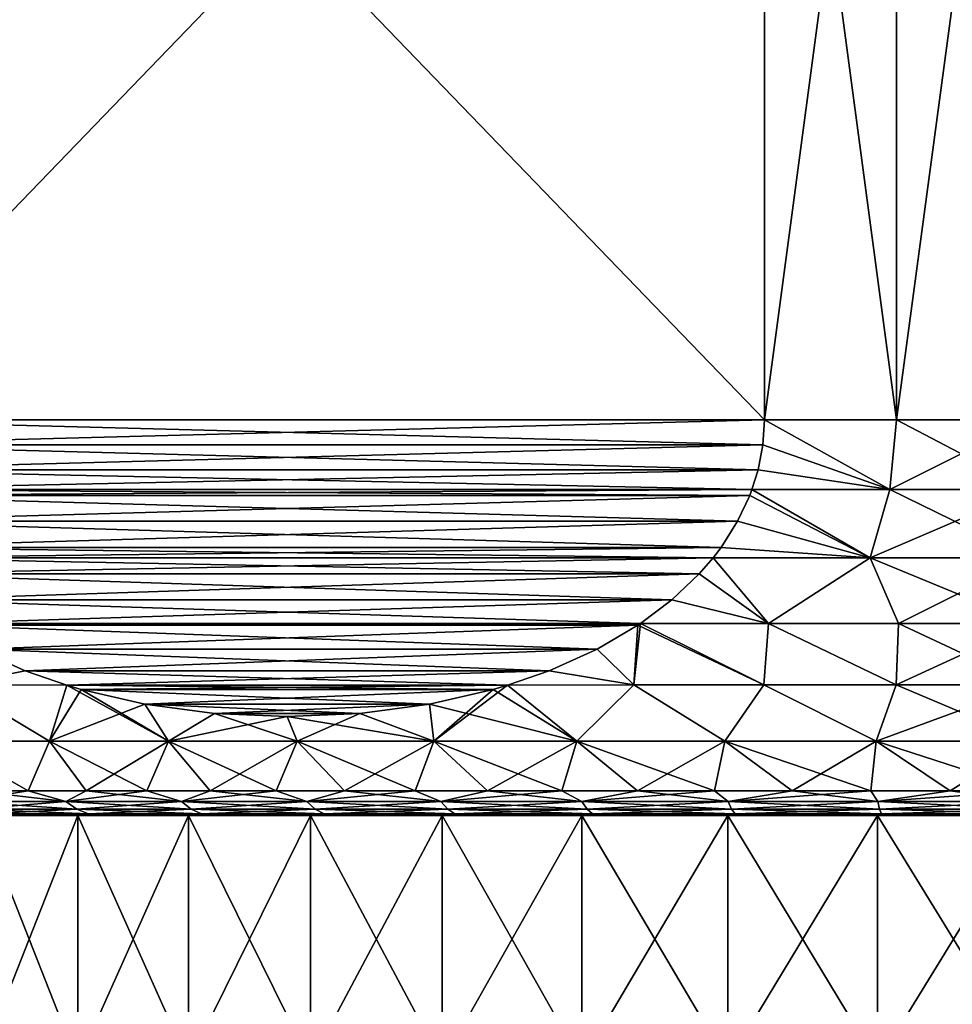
# Model space of a CAD drawing. Header units: metres. Extents: x -109 to 109, y -505 to 40.
# Tile 235 of 256: x 66 to 76, y -11 to -1. Entities that reach past the tile are written whole.
import ezdxf

# ---------------------------------------------------------------- set-up
doc = ezdxf.new("R2010")
doc.units = ezdxf.units.M
doc.layers.add('solid_K244224000C74', color=7, linetype='CONTINUOUS')

msp = doc.modelspace()

# ---------------------------------------------------------------- linework, layer by layer
at = {"layer": 'solid_K244224000C74'}
for points in [[(64.178177, -5, 10.206499), (73.821823, 5, 15.774263), (64.178177, 5, 10.206499)], [(64.178177, -5, 10.206499), (73.821823, -5, 15.774263), (73.821823, 5, 15.774263)], [(73.821823, -5, -15.774263), (64.178177, 5, -10.206499), (73.821823, 5, -15.774263)], [(64.178177, -5, -10.206499), (64.178177, 5, -10.206499), (73.821823, -5, -15.774263)], [(75.156166, -5, 15.943466), (75.156166, 5, 15.943466), (73.821823, 5, 15.774263)], [(75.156166, -5, 15.943466), (73.821823, 5, 15.774263), (73.821823, -5, 15.774263)], [(73.821823, -5, -15.774263), (73.821823, 5, -15.774263), (75.156166, 5, -15.943466)], [(73.821823, -5, -15.774263), (75.156166, 5, -15.943466), (75.156166, -5, -15.943466)], [(76.5, -5, 16), (76.5, 5, 16), (75.156166, 5, 15.943466)], [(76.5, -5, 16), (75.156166, 5, 15.943466), (75.156166, -5, 15.943466)], [(75.156166, -5, -15.943466), (75.156166, 5, -15.943466), (76.5, 5, -16)], [(75.156166, -5, -15.943466), (76.5, 5, -16), (76.5, -5, -16)], [(64.194069, -5.252618, 10.215676), (73.821823, -5, 15.774263), (64.178177, -5, 10.206499)], [(64.178177, -5, -10.206499), (73.821823, -5, -15.774263), (73.805931, -5.252616, -15.765086)], [(64.194069, -5.252616, -10.215675), (64.178177, -5, -10.206499), (73.805931, -5.252616, -15.765086)], [(64.194069, -5.252618, 10.215676), (73.805931, -5.252618, 15.765086), (73.821823, -5, 15.774263)], [(73.805931, -5.252618, 15.765086), (75.091011, -5.704368, 15.887783), (73.821823, -5, 15.774263)], [(73.805931, -5.252616, -15.765086), (73.821823, -5, -15.774263), (75.091011, -5.704368, -15.887783)], [(75.091011, -5.704368, 15.887783), (75.156166, -5, 15.943466), (73.821823, -5, 15.774263)], [(73.821823, -5, -15.774263), (75.156166, -5, -15.943466), (75.091011, -5.704368, -15.887783)], [(75.091011, -5.704368, 15.887783), (76.5, -5.704368, 15.950138), (75.156166, -5, 15.943466)], [(76.5, -5, -16), (76.5, -5.704368, -15.950138), (75.091011, -5.704368, -15.887783)], [(75.156166, -5, -15.943466), (76.5, -5, -16), (75.091011, -5.704368, -15.887783)], [(76.5, -5.704368, 15.950138), (76.5, -5, 16), (75.156166, -5, 15.943466)], [(64.194069, -5.252616, -10.215675), (73.805931, -5.252616, -15.765086), (73.757553, -5.506324, -15.737158)], [(64.194069, -5.252616, -10.215675), (73.757553, -5.506324, -15.737158), (64.242447, -5.506324, -10.243605)], [(64.194069, -5.252618, 10.215676), (64.242447, -5.506327, 10.243605), (73.805931, -5.252618, 15.765086)], [(64.242447, -5.506327, 10.243605), (73.757553, -5.506327, 15.737157), (73.805931, -5.252618, 15.765086)], [(73.757553, -5.506324, -15.737158), (73.805931, -5.252616, -15.765086), (75.091011, -5.704368, -15.887783)], [(73.805931, -5.252618, 15.765086), (73.757553, -5.506327, 15.737157), (75.091011, -5.704368, 15.887783)], [(64.242447, -5.506324, -10.243605), (73.757553, -5.506324, -15.737158), (73.696541, -5.703898, -15.701932)], [(64.242447, -5.506324, -10.243605), (73.696541, -5.703898, -15.701932), (64.303459, -5.703898, -10.278831)], [(64.242447, -5.506327, 10.243605), (64.303459, -5.703898, 10.278831), (73.757553, -5.506327, 15.737157)], [(64.303459, -5.703898, 10.278831), (73.696541, -5.703898, 15.701932), (73.757553, -5.506327, 15.737157)], [(73.757553, -5.506324, -15.737158), (75.091011, -5.704368, -15.887783), (73.696541, -5.703898, -15.701932)], [(73.757553, -5.506327, 15.737157), (73.696541, -5.703898, 15.701932), (75.091011, -5.704368, 15.887783)], [(64.325996, -5.763528, 10.291845), (73.696541, -5.703898, 15.701932), (64.303459, -5.703898, 10.278831)], [(64.303459, -5.703898, -10.278831), (73.696541, -5.703898, -15.701932), (73.674004, -5.763525, -15.688917)], [(64.325996, -5.763525, -10.291844), (64.303459, -5.703898, -10.278831), (73.674004, -5.763525, -15.688917)], [(64.325996, -5.763528, 10.291845), (73.674004, -5.763528, 15.688917), (73.696541, -5.703898, 15.701932)], [(64.325996, -5.763525, -10.291844), (73.674004, -5.763525, -15.688917), (73.551292, -6.024441, -15.618073)], [(64.448708, -6.024441, -10.36269), (64.325996, -5.763525, -10.291844), (73.551292, -6.024441, -15.618073)], [(64.448708, -6.024446, 10.362692), (73.674004, -5.763528, 15.688917), (64.325996, -5.763528, 10.291845)], [(64.448708, -6.024446, 10.362692), (73.551292, -6.024446, 15.618071), (73.674004, -5.763528, 15.688917)], [(73.551292, -6.024441, -15.618073), (73.674004, -5.763525, -15.688917), (74.889557, -6.395365, -15.719069)], [(73.551292, -6.024446, 15.618071), (74.889557, -6.395365, 15.719069), (73.674004, -5.763528, 15.688917)], [(74.889557, -6.395365, 15.719069), (73.696541, -5.703898, 15.701932), (73.674004, -5.763528, 15.688917)], [(73.674004, -5.763525, -15.688917), (73.696541, -5.703898, -15.701932), (74.889557, -6.395365, -15.719069)], [(74.889557, -6.395365, 15.719069), (75.091011, -5.704368, 15.887783), (73.696541, -5.703898, 15.701932)], [(73.696541, -5.703898, -15.701932), (75.091011, -5.704368, -15.887783), (74.889557, -6.395365, -15.719069)], [(74.889557, -6.395365, 15.719069), (76.5, -6.395365, 15.80135), (75.091011, -5.704368, 15.887783)], [(76.5, -5.704368, -15.950138), (76.5, -6.395365, -15.80135), (74.889557, -6.395365, -15.719069)], [(75.091011, -5.704368, -15.887783), (76.5, -5.704368, -15.950138), (74.889557, -6.395365, -15.719069)], [(76.5, -6.395365, 15.80135), (76.5, -5.704368, 15.950138), (75.091011, -5.704368, 15.887783)], [(64.448708, -6.024441, -10.36269), (73.551292, -6.024441, -15.618073), (73.383492, -6.28927, -15.521192)], [(64.448708, -6.024441, -10.36269), (73.383492, -6.28927, -15.521192), (64.616508, -6.28927, -10.459571)], [(64.448708, -6.024446, 10.362692), (64.616508, -6.289275, 10.459573), (73.551292, -6.024446, 15.618071)], [(64.616508, -6.289275, 10.459573), (73.383492, -6.289275, 15.52119), (73.551292, -6.024446, 15.618071)], [(73.383492, -6.28927, -15.521192), (73.551292, -6.024441, -15.618073), (74.889557, -6.395365, -15.719069)], [(73.551292, -6.024446, 15.618071), (73.383492, -6.289275, 15.52119), (74.889557, -6.395365, 15.719069)], [(64.616508, -6.28927, -10.459571), (73.383492, -6.28927, -15.521192), (73.303108, -6.394645, -15.474784)], [(64.616508, -6.28927, -10.459571), (73.303108, -6.394645, -15.474784), (64.696892, -6.394645, -10.505979)], [(64.616508, -6.289275, 10.459573), (64.696892, -6.394645, 10.505979), (73.383492, -6.289275, 15.52119)], [(64.696892, -6.394645, 10.505979), (73.303108, -6.394645, 15.474784), (73.383492, -6.289275, 15.52119)], [(73.383492, -6.28927, -15.521192), (74.889557, -6.395365, -15.719069), (73.303108, -6.394645, -15.474784)], [(73.383492, -6.289275, 15.52119), (73.303108, -6.394645, 15.474784), (74.889557, -6.395365, 15.719069)], [(64.836319, -6.556269, 10.586477), (73.303108, -6.394645, 15.474784), (64.696892, -6.394645, 10.505979)], [(64.696892, -6.394645, -10.505979), (73.303108, -6.394645, -15.474784), (73.163689, -6.556262, -15.394288)], [(64.836311, -6.556262, -10.586474), (64.696892, -6.394645, -10.505979), (73.163689, -6.556262, -15.394288)], [(64.836319, -6.556269, 10.586477), (73.163681, -6.556269, 15.394284), (73.303108, -6.394645, 15.474784)], [(73.863091, -7.058477, 15.331494), (73.303108, -6.394645, 15.474784), (73.163681, -6.556269, 15.394284)], [(73.163689, -6.556262, -15.394288), (73.303108, -6.394645, -15.474784), (73.863091, -7.058477, -15.331495)], [(73.863091, -7.058477, 15.331494), (74.889557, -6.395365, 15.719069), (73.303108, -6.394645, 15.474784)], [(73.303108, -6.394645, -15.474784), (74.889557, -6.395365, -15.719069), (73.863091, -7.058477, -15.331495)], [(73.863091, -7.058477, 15.331494), (75.17675, -7.058477, 15.500227), (74.889557, -6.395365, 15.719069)], [(74.889557, -6.395365, -15.719069), (75.17675, -7.058477, -15.500227), (73.863091, -7.058477, -15.331495)], [(76.5, -7.058477, 15.556607), (76.5, -6.395365, 15.80135), (74.889557, -6.395365, 15.719069)], [(75.17675, -7.058477, 15.500227), (76.5, -7.058477, 15.556607), (74.889557, -6.395365, 15.719069)], [(74.889557, -6.395365, -15.719069), (76.5, -6.395365, -15.80135), (75.17675, -7.058477, -15.500227)], [(76.5, -6.395365, -15.80135), (76.5, -7.058477, -15.556607), (75.17675, -7.058477, -15.500227)], [(64.836311, -6.556262, -10.586474), (73.163689, -6.556262, -15.394288), (72.885612, -6.820893, -15.233739)], [(65.114388, -6.820892, -10.747024), (64.836311, -6.556262, -10.586474), (72.885612, -6.820893, -15.233739)], [(64.836319, -6.556269, 10.586477), (65.114395, -6.820898, 10.747027), (73.163681, -6.556269, 15.394284)], [(65.114395, -6.820898, 10.747027), (72.885605, -6.820898, 15.233735), (73.163681, -6.556269, 15.394284)], [(72.885605, -6.820898, 15.233735), (73.863091, -7.058477, 15.331494), (73.163681, -6.556269, 15.394284)], [(72.885612, -6.820893, -15.233739), (73.163689, -6.556262, -15.394288), (73.863091, -7.058477, -15.331495)], [(65.114388, -6.820892, -10.747024), (72.885612, -6.820893, -15.233739), (72.571152, -7.058633, -15.052188)], [(65.114388, -6.820892, -10.747024), (72.571152, -7.058633, -15.052188), (65.428848, -7.058633, -10.928575)], [(65.114395, -6.820898, 10.747027), (65.428848, -7.058633, 10.928575), (72.885605, -6.820898, 15.233735)], [(65.428848, -7.058633, 10.928575), (72.571152, -7.058633, 15.052188), (72.885605, -6.820898, 15.233735)], [(72.885612, -6.820893, -15.233739), (73.863091, -7.058477, -15.331495), (72.571152, -7.058633, -15.052188)], [(72.885605, -6.820898, 15.233735), (72.571152, -7.058633, 15.052188), (73.863091, -7.058477, 15.331494)], [(65.456085, -7.076985, 10.944299), (72.571152, -7.058633, 15.052188), (65.428848, -7.058633, 10.928575)], [(65.428848, -7.058633, -10.928575), (72.571152, -7.058633, -15.052188), (72.543922, -7.076982, -15.036467)], [(65.456078, -7.076982, -10.944296), (65.428848, -7.058633, -10.928575), (72.543922, -7.076982, -15.036467)], [(65.456085, -7.076985, 10.944299), (72.543915, -7.076985, 15.036463), (72.571152, -7.058633, 15.052188)], [(72.571152, -7.058633, -15.052188), (73.816689, -7.680451, -14.982412), (72.501373, -7.680451, -14.686178)], [(72.543922, -7.076982, -15.036467), (72.571152, -7.058633, -15.052188), (72.501373, -7.680451, -14.686178)], [(73.816689, -7.680451, 14.982412), (72.571152, -7.058633, 15.052188), (72.543915, -7.076985, 15.036463)], [(73.816689, -7.680451, 14.982412), (73.863091, -7.058477, 15.331494), (72.571152, -7.058633, 15.052188)], [(72.571152, -7.058633, -15.052188), (73.863091, -7.058477, -15.331495), (73.816689, -7.680451, -14.982412)], [(73.816689, -7.680451, 14.982412), (75.153061, -7.680451, 15.161089), (73.863091, -7.058477, 15.331494)], [(73.863091, -7.058477, -15.331495), (75.153061, -7.680451, -15.161089), (73.816689, -7.680451, -14.982412)], [(75.153061, -7.680451, 15.161089), (75.17675, -7.058477, 15.500227), (73.863091, -7.058477, 15.331494)], [(73.863091, -7.058477, -15.331495), (75.17675, -7.058477, -15.500227), (75.153061, -7.680451, -15.161089)], [(75.153061, -7.680451, 15.161089), (76.5, -7.680451, 15.220803), (75.17675, -7.058477, 15.500227)], [(76.5, -7.058477, -15.556607), (76.5, -7.680451, -15.220803), (75.153061, -7.680451, -15.161089)], [(75.17675, -7.058477, -15.500227), (76.5, -7.058477, -15.556607), (75.153061, -7.680451, -15.161089)], [(76.5, -7.680451, 15.220803), (76.5, -7.058477, 15.556607), (75.17675, -7.058477, 15.500227)], [(65.456078, -7.076982, -10.944296), (72.543922, -7.076982, -15.036467), (72.133461, -7.317917, -14.799487)], [(65.866539, -7.317918, -11.181275), (65.456078, -7.076982, -10.944296), (72.133461, -7.317917, -14.799487)], [(65.866539, -7.31792, 11.181278), (72.543915, -7.076985, 15.036463), (65.456085, -7.076985, 10.944299)], [(65.866539, -7.31792, 11.181278), (72.133461, -7.317919, 14.799485), (72.543915, -7.076985, 15.036463)], [(72.133461, -7.317917, -14.799487), (72.543922, -7.076982, -15.036467), (72.501373, -7.680451, -14.686178)], [(72.133461, -7.317919, 14.799485), (72.501373, -7.680451, 14.686178), (72.543915, -7.076985, 15.036463)], [(72.501373, -7.680451, 14.686178), (73.816689, -7.680451, 14.982412), (72.543915, -7.076985, 15.036463)], [(65.866539, -7.31792, 11.181278), (65.644783, -7.680451, 10.669452), (66.351807, -7.536866, 11.461447)], [(65.866539, -7.317918, -11.181275), (66.351807, -7.536866, -11.461446), (65.644791, -7.680451, -10.669452)], [(65.866539, -7.317918, -11.181275), (72.133461, -7.317917, -14.799487), (71.648201, -7.536864, -14.519319)], [(65.866539, -7.317918, -11.181275), (71.648201, -7.536864, -14.519319), (66.351807, -7.536866, -11.461446)], [(65.866539, -7.31792, 11.181278), (66.351807, -7.536866, 11.461447), (72.133461, -7.317919, 14.799485)], [(66.351807, -7.536866, 11.461447), (71.648193, -7.536865, 14.519319), (72.133461, -7.317919, 14.799485)], [(72.133461, -7.317919, 14.799485), (71.648193, -7.536865, 14.519319), (72.501373, -7.680451, 14.686178)], [(71.648201, -7.536864, -14.519319), (72.133461, -7.317917, -14.799487), (72.501373, -7.680451, -14.686178)], [(66.351807, -7.536866, 11.461447), (65.644783, -7.680451, 10.669452), (66.772835, -7.683532, 11.704527)], [(66.351807, -7.536866, -11.461446), (66.772835, -7.683533, -11.704528), (65.644791, -7.680451, -10.669452)], [(66.351807, -7.536866, -11.461446), (71.648201, -7.536864, -14.519319), (71.227165, -7.683532, -14.276235)], [(66.351807, -7.536866, 11.461447), (66.772835, -7.683532, 11.704527), (71.648193, -7.536865, 14.519319)], [(66.351807, -7.536866, -11.461446), (71.227165, -7.683532, -14.276235), (66.772835, -7.683533, -11.704528)], [(66.772835, -7.683532, 11.704527), (71.227165, -7.683532, 14.276235), (71.648193, -7.536865, 14.519319)], [(71.648201, -7.536864, -14.519319), (72.501373, -7.680451, -14.686178), (71.227165, -7.683532, -14.276235)], [(71.648193, -7.536865, 14.519319), (71.227165, -7.683532, 14.276235), (72.501373, -7.680451, 14.686178)], [(65.644783, -7.680451, 10.669452), (65.500977, -8.248857, 9.903566), (66.596436, -8.248857, 10.999025)], [(65.644791, -7.680451, -10.669452), (66.596436, -8.248857, -10.999025), (65.500977, -8.248857, -9.903566)], [(66.772835, -7.683532, 11.704527), (65.644783, -7.680451, 10.669452), (66.596436, -8.248857, 10.999025)], [(65.644791, -7.680451, -10.669452), (66.772835, -7.683533, -11.704528), (66.596436, -8.248857, -10.999025)], [(66.772835, -7.683532, 11.704527), (66.596436, -8.248857, 10.999025), (67.8004, -8.248857, 11.973976)], [(66.772835, -7.683533, -11.704528), (66.917419, -7.725719, -11.788003), (66.596436, -8.248857, -10.999025)], [(66.917419, -7.725719, -11.788003), (67.561432, -7.873507, -12.159822), (66.596436, -8.248857, -10.999025)], [(66.917419, -7.725718, 11.788001), (71.227165, -7.683532, 14.276235), (66.772835, -7.683532, 11.704527)], [(66.917419, -7.725718, 11.788001), (66.772835, -7.683532, 11.704527), (67.8004, -8.248857, 11.973976)], [(66.772835, -7.683533, -11.704528), (71.227165, -7.683532, -14.276235), (71.082596, -7.725716, -14.192766)], [(66.772835, -7.683533, -11.704528), (71.082596, -7.725716, -14.192766), (66.917419, -7.725719, -11.788003)], [(66.917419, -7.725718, 11.788001), (71.082596, -7.725714, 14.192769), (71.227165, -7.683532, 14.276235)], [(67.561424, -7.873507, 12.15982), (71.082596, -7.725714, 14.192769), (66.917419, -7.725718, 11.788001)], [(66.917419, -7.725719, -11.788003), (71.082596, -7.725716, -14.192766), (70.438599, -7.873503, -13.820954)], [(67.561424, -7.873507, 12.15982), (66.917419, -7.725718, 11.788001), (67.8004, -8.248857, 11.973976)], [(66.917419, -7.725719, -11.788003), (70.438599, -7.873503, -13.820954), (67.561432, -7.873507, -12.159822)], [(70.438606, -7.873501, 13.820959), (71.082596, -7.725714, 14.192769), (67.561424, -7.873507, 12.15982)], [(70.438599, -7.873503, -13.820954), (71.082596, -7.725716, -14.192766), (70.480034, -8.248857, -13.521065)], [(70.438606, -7.873501, 13.820959), (71.926346, -8.248857, 14.076253), (71.082596, -7.725714, 14.192769)], [(71.227165, -7.683532, -14.276235), (71.926346, -8.248857, -14.076253), (70.480034, -8.248857, -13.521065)], [(71.082596, -7.725716, -14.192766), (71.227165, -7.683532, -14.276235), (70.480034, -8.248857, -13.521065)], [(71.926346, -8.248857, 14.076253), (71.227165, -7.683532, 14.276235), (71.082596, -7.725714, 14.192769)], [(71.926346, -8.248857, 14.076253), (72.501373, -7.680451, 14.686178), (71.227165, -7.683532, 14.276235)], [(71.227165, -7.683532, -14.276235), (72.501373, -7.680451, -14.686178), (71.926346, -8.248857, -14.076253)], [(71.926346, -8.248857, 14.076253), (73.422775, -8.248857, 14.477219), (72.501373, -7.680451, 14.686178)], [(72.501373, -7.680451, -14.686178), (73.422775, -8.248857, -14.477219), (71.926346, -8.248857, -14.076253)], [(73.422775, -8.248857, 14.477219), (73.816689, -7.680451, 14.982412), (72.501373, -7.680451, 14.686178)], [(72.501373, -7.680451, -14.686178), (73.816689, -7.680451, -14.982412), (73.422775, -8.248857, -14.477219)], [(73.422775, -8.248857, 14.477219), (74.952911, -8.248857, 14.719568), (73.816689, -7.680451, 14.982412)], [(73.816689, -7.680451, -14.982412), (74.952911, -8.248857, -14.719568), (73.422775, -8.248857, -14.477219)], [(74.952911, -8.248857, 14.719568), (75.153061, -7.680451, 15.161089), (73.816689, -7.680451, 14.982412)], [(73.816689, -7.680451, -14.982412), (75.153061, -7.680451, -15.161089), (74.952911, -8.248857, -14.719568)], [(74.952911, -8.248857, 14.719568), (76.5, -8.248857, 14.800648), (75.153061, -7.680451, 15.161089)], [(76.5, -7.680451, -15.220803), (76.5, -8.248857, -14.800648), (74.952911, -8.248857, -14.719568)], [(75.153061, -7.680451, -15.161089), (76.5, -7.680451, -15.220803), (74.952911, -8.248857, -14.719568)], [(76.5, -8.248857, 14.800648), (76.5, -7.680451, 15.220803), (75.153061, -7.680451, 15.161089)], [(67.561432, -7.873507, -12.159822), (67.8004, -8.248857, -11.973976), (66.596436, -8.248857, -10.999025)], [(70.438606, -7.873501, 13.820959), (67.561424, -7.873507, 12.15982), (68.265732, -7.967769, 12.566453)], [(68.265732, -7.967769, 12.566453), (67.561424, -7.873507, 12.15982), (67.8004, -8.248857, 11.973976)], [(67.561432, -7.873507, -12.159822), (70.438599, -7.873503, -13.820954), (69.734291, -7.967766, -13.414325)], [(67.561432, -7.873507, -12.159822), (68.265739, -7.967769, -12.566455), (67.8004, -8.248857, -11.973976)], [(67.561432, -7.873507, -12.159822), (69.734291, -7.967766, -13.414325), (68.265739, -7.967769, -12.566455)], [(70.438606, -7.873501, 13.820959), (68.265732, -7.967769, 12.566453), (69.734299, -7.967766, 13.41433)], [(69.734291, -7.967766, -13.414325), (70.438599, -7.873503, -13.820954), (70.480034, -8.248857, -13.521065)], [(70.438606, -7.873501, 13.820959), (69.734299, -7.967766, 13.41433), (70.480034, -8.248857, 13.521065)], [(70.438606, -7.873501, 13.820959), (70.480034, -8.248857, 13.521065), (71.926346, -8.248857, 14.076253)], [(68.265732, -7.967769, 12.566453), (67.8004, -8.248857, 11.973976), (69.099678, -8.248857, 12.817738)], [(68.265739, -7.967769, -12.566455), (69.000015, -8, -12.990389), (67.8004, -8.248857, -11.973976)], [(69.000015, -8, -12.990389), (69.099678, -8.248857, -12.817738), (67.8004, -8.248857, -11.973976)], [(69.734299, -7.967766, 13.41433), (68.265732, -7.967769, 12.566453), (69.000015, -8, 12.99039)], [(69.000015, -8, 12.99039), (68.265732, -7.967769, 12.566453), (69.099678, -8.248857, 12.817738)], [(68.265739, -7.967769, -12.566455), (69.734291, -7.967766, -13.414325), (69.000015, -8, -12.990389)], [(69.734299, -7.967766, 13.41433), (69.000015, -8, 12.99039), (70.480034, -8.248857, 13.521065)], [(69.000015, -8, -12.990389), (69.734291, -7.967766, -13.414325), (69.099678, -8.248857, -12.817738)], [(69.000015, -8, 12.99039), (69.099678, -8.248857, 12.817738), (70.480034, -8.248857, 13.521065)], [(69.734291, -7.967766, -13.414325), (70.480034, -8.248857, -13.521065), (69.099678, -8.248857, -12.817738)], [(65.500977, -8.248857, -9.903566), (66.383293, -8.75, -10.116711), (65.831955, -8.75, -9.533546)], [(66.596436, -8.248857, -10.999025), (66.383293, -8.75, -10.116711), (65.500977, -8.248857, -9.903566)], [(65.500977, -8.248857, 9.903566), (65.831955, -8.75, 9.533546), (66.383293, -8.75, 10.116711)], [(65.500977, -8.248857, 9.903566), (66.383293, -8.75, 10.116711), (66.596436, -8.248857, 10.999025)], [(66.596436, -8.248857, -10.999025), (66.966454, -8.75, -10.668043), (66.383293, -8.75, -10.116711)], [(66.596436, -8.248857, 10.999025), (66.383293, -8.75, 10.116711), (66.966454, -8.75, 10.668043)], [(67.8004, -8.248857, -11.973976), (66.966454, -8.75, -10.668043), (66.596436, -8.248857, -10.999025)], [(66.596436, -8.248857, 10.999025), (66.966454, -8.75, 10.668043), (67.579613, -8.75, 11.185811)], [(66.596436, -8.248857, 10.999025), (67.579613, -8.75, 11.185811), (67.8004, -8.248857, 11.973976)], [(67.8004, -8.248857, -11.973976), (67.579613, -8.75, -11.185811), (66.966454, -8.75, -10.668043)], [(67.8004, -8.248857, -11.973976), (68.22084, -8.75, -11.668384), (67.579613, -8.75, -11.185811)], [(67.8004, -8.248857, 11.973976), (67.579613, -8.75, 11.185811), (68.22084, -8.75, 11.668384)], [(69.099678, -8.248857, -12.817738), (68.22084, -8.75, -11.668384), (67.8004, -8.248857, -11.973976)], [(67.8004, -8.248857, 11.973976), (68.22084, -8.75, 11.668384), (68.888115, -8.75, 12.114244)], [(67.8004, -8.248857, 11.973976), (68.888115, -8.75, 12.114244), (69.099678, -8.248857, 12.817738)], [(69.099678, -8.248857, -12.817738), (68.888115, -8.75, -12.114244), (68.22084, -8.75, -11.668384)], [(69.099678, -8.248857, -12.817738), (69.579346, -8.75, -12.521987), (68.888115, -8.75, -12.114244)], [(69.099678, -8.248857, 12.817738), (68.888115, -8.75, 12.114244), (69.579346, -8.75, 12.521987)], [(70.480034, -8.248857, -13.521065), (69.579346, -8.75, -12.521987), (69.099678, -8.248857, -12.817738)], [(69.099678, -8.248857, 12.817738), (69.579346, -8.75, 12.521987), (70.292343, -8.75, 12.890332)], [(69.099678, -8.248857, 12.817738), (70.292343, -8.75, 12.890332), (70.480034, -8.248857, 13.521065)], [(70.480034, -8.248857, -13.521065), (70.292343, -8.75, -12.890332), (69.579346, -8.75, -12.521987)], [(70.480034, -8.248857, -13.521065), (71.024879, -8.75, -13.21812), (70.292343, -8.75, -12.890332)], [(70.480034, -8.248857, 13.521065), (70.292343, -8.75, 12.890332), (71.024879, -8.75, 13.21812)], [(71.926346, -8.248857, -14.076253), (71.024879, -8.75, -13.21812), (70.480034, -8.248857, -13.521065)], [(70.480034, -8.248857, 13.521065), (71.024879, -8.75, 13.21812), (71.774635, -8.75, 13.504317)], [(70.480034, -8.248857, 13.521065), (71.774635, -8.75, 13.504317), (71.926346, -8.248857, 14.076253)], [(71.926346, -8.248857, -14.076253), (71.774635, -8.75, -13.504317), (71.024879, -8.75, -13.21812)], [(71.926346, -8.248857, -14.076253), (72.539261, -8.75, -13.748026), (71.774635, -8.75, -13.504317)], [(71.926346, -8.248857, 14.076253), (71.774635, -8.75, 13.504317), (72.539261, -8.75, 13.748026)], [(73.422775, -8.248857, -14.477219), (72.539261, -8.75, -13.748026), (71.926346, -8.248857, -14.076253)], [(71.926346, -8.248857, 14.076253), (72.539261, -8.75, 13.748026), (73.316353, -8.75, 13.948478)], [(71.926346, -8.248857, 14.076253), (73.316353, -8.75, 13.948478), (73.422775, -8.248857, 14.477219)], [(73.422775, -8.248857, -14.477219), (73.316353, -8.75, -13.948478), (72.539261, -8.75, -13.748026)], [(73.422775, -8.248857, -14.477219), (74.103455, -8.75, -14.105043), (73.316353, -8.75, -13.948478)], [(73.422775, -8.248857, 14.477219), (73.316353, -8.75, 13.948478), (74.103455, -8.75, 14.105043)], [(74.952911, -8.248857, -14.719568), (74.103455, -8.75, -14.105043), (73.422775, -8.248857, -14.477219)], [(73.422775, -8.248857, 14.477219), (74.103455, -8.75, 14.105043), (74.898102, -8.75, 14.217229)], [(73.422775, -8.248857, 14.477219), (74.898102, -8.75, 14.217229), (74.952911, -8.248857, 14.719568)], [(74.952911, -8.248857, -14.719568), (74.898102, -8.75, -14.217229), (74.103455, -8.75, -14.105043)], [(74.952911, -8.248857, -14.719568), (75.697792, -8.75, -14.284681), (74.898102, -8.75, -14.217229)], [(74.952911, -8.248857, 14.719568), (74.898102, -8.75, 14.217229), (75.697792, -8.75, 14.284681)], [(74.952911, -8.248857, 14.719568), (75.697792, -8.75, 14.284681), (76.5, -8.75, 14.307189)], [(74.952911, -8.248857, 14.719568), (76.5, -8.75, 14.307189), (76.5, -8.248857, 14.800648)], [(76.5, -8.248857, -14.800648), (75.697792, -8.75, -14.284681), (74.952911, -8.248857, -14.719568)], [(76.5, -8.248857, -14.800648), (76.5, -8.75, -14.307189), (75.697792, -8.75, -14.284681)], [(66.383293, -8.75, -10.116711), (66.761047, -8.856652, -10.28129), (65.706528, -8.856652, -9.168055)], [(65.831955, -8.75, -9.533546), (66.383293, -8.75, -10.116711), (65.706528, -8.856652, -9.168055)], [(65.831955, -8.75, 9.533546), (65.706528, -8.856652, 9.168055), (66.761047, -8.856652, 10.28129)], [(66.383293, -8.75, 10.116711), (65.831955, -8.75, 9.533546), (66.761047, -8.856652, 10.28129)], [(66.383293, -8.75, -10.116711), (66.966454, -8.75, -10.668043), (66.761047, -8.856652, -10.28129)], [(66.966454, -8.75, 10.668043), (66.383293, -8.75, 10.116711), (66.761047, -8.856652, 10.28129)], [(67.579613, -8.75, -11.185811), (67.929741, -8.856652, -11.273988), (66.761047, -8.856652, -10.28129)], [(66.966454, -8.75, -10.668043), (67.579613, -8.75, -11.185811), (66.761047, -8.856652, -10.28129)], [(66.966454, -8.75, 10.668043), (66.761047, -8.856652, 10.28129), (67.929741, -8.856652, 11.273988)], [(67.579613, -8.75, 11.185811), (66.966454, -8.75, 10.668043), (67.929741, -8.856652, 11.273988)], [(67.579613, -8.75, -11.185811), (68.22084, -8.75, -11.668384), (67.929741, -8.856652, -11.273988)], [(68.22084, -8.75, 11.668384), (67.579613, -8.75, 11.185811), (67.929741, -8.856652, 11.273988)], [(68.888115, -8.75, -12.114244), (69.198906, -8.856652, -12.134507), (67.929741, -8.856652, -11.273988)], [(68.22084, -8.75, -11.668384), (68.888115, -8.75, -12.114244), (67.929741, -8.856652, -11.273988)], [(68.22084, -8.75, 11.668384), (67.929741, -8.856652, 11.273988), (69.198906, -8.856652, 12.134507)], [(68.888115, -8.75, 12.114244), (68.22084, -8.75, 11.668384), (69.198906, -8.856652, 12.134507)], [(68.888115, -8.75, -12.114244), (69.579346, -8.75, -12.521987), (69.198906, -8.856652, -12.134507)], [(69.579346, -8.75, 12.521987), (68.888115, -8.75, 12.114244), (69.198906, -8.856652, 12.134507)], [(70.292343, -8.75, -12.890332), (70.55368, -8.856652, -12.852761), (69.198906, -8.856652, -12.134507)], [(69.579346, -8.75, -12.521987), (70.292343, -8.75, -12.890332), (69.198906, -8.856652, -12.134507)], [(69.579346, -8.75, 12.521987), (69.198906, -8.856652, 12.134507), (70.55368, -8.856652, 12.852761)], [(70.292343, -8.75, 12.890332), (69.579346, -8.75, 12.521987), (70.55368, -8.856652, 12.852761)], [(70.292343, -8.75, -12.890332), (71.024879, -8.75, -13.21812), (70.55368, -8.856652, -12.852761)], [(71.024879, -8.75, 13.21812), (70.292343, -8.75, 12.890332), (70.55368, -8.856652, 12.852761)], [(71.774635, -8.75, -13.504317), (71.978165, -8.856652, -13.420328), (70.55368, -8.856652, -12.852761)], [(71.024879, -8.75, -13.21812), (71.774635, -8.75, -13.504317), (70.55368, -8.856652, -12.852761)], [(71.024879, -8.75, 13.21812), (70.55368, -8.856652, 12.852761), (71.978165, -8.856652, 13.420328)], [(71.774635, -8.75, 13.504317), (71.024879, -8.75, 13.21812), (71.978165, -8.856652, 13.420328)], [(71.774635, -8.75, -13.504317), (72.539261, -8.75, -13.748026), (71.978165, -8.856652, -13.420328)], [(72.539261, -8.75, 13.748026), (71.774635, -8.75, 13.504317), (71.978165, -8.856652, 13.420328)], [(73.316353, -8.75, -13.948478), (73.455666, -8.856652, -13.830554), (71.978165, -8.856652, -13.420328)], [(72.539261, -8.75, -13.748026), (73.316353, -8.75, -13.948478), (71.978165, -8.856652, -13.420328)], [(72.539261, -8.75, 13.748026), (71.978165, -8.856652, 13.420328), (73.455666, -8.856652, 13.830554)], [(73.316353, -8.75, 13.948478), (72.539261, -8.75, 13.748026), (73.455666, -8.856652, 13.830554)], [(73.316353, -8.75, -13.948478), (74.103455, -8.75, -14.105043), (73.455666, -8.856652, -13.830554)], [(74.103455, -8.75, 14.105043), (73.316353, -8.75, 13.948478), (73.455666, -8.856652, 13.830554)], [(74.898102, -8.75, -14.217229), (74.968857, -8.856652, -14.078629), (73.455666, -8.856652, -13.830554)], [(74.103455, -8.75, -14.105043), (74.898102, -8.75, -14.217229), (73.455666, -8.856652, -13.830554)], [(74.103455, -8.75, 14.105043), (73.455666, -8.856652, 13.830554), (74.968857, -8.856652, 14.078629)], [(74.898102, -8.75, 14.217229), (74.103455, -8.75, 14.105043), (74.968857, -8.856652, 14.078629)], [(74.898102, -8.75, -14.217229), (75.697792, -8.75, -14.284681), (74.968857, -8.856652, -14.078629)], [(75.697792, -8.75, 14.284681), (74.898102, -8.75, 14.217229), (74.968857, -8.856652, 14.078629)], [(75.697792, -8.75, 14.284681), (74.968857, -8.856652, 14.078629), (76.5, -8.856652, 14.161645)], [(76.5, -8.75, -14.307189), (76.5, -8.856652, -14.161645), (74.968857, -8.856652, -14.078629)], [(75.697792, -8.75, -14.284681), (76.5, -8.75, -14.307189), (74.968857, -8.856652, -14.078629)], [(75.697792, -8.75, 14.284681), (76.5, -8.856652, 14.161645), (76.5, -8.75, 14.307189)], [(65.706528, -8.856652, -9.168055), (66.761047, -8.856652, -10.28129), (65.830391, -8.935478, -9.062848)], [(65.706528, -8.856652, 9.168055), (65.830391, -8.935478, 9.062848), (66.872803, -8.935478, 10.163309)], [(66.761047, -8.856652, 10.28129), (65.706528, -8.856652, 9.168055), (66.872803, -8.935478, 10.163309)], [(66.761047, -8.856652, -10.28129), (66.872803, -8.935478, -10.163309), (65.830391, -8.935478, -9.062848)], [(66.761047, -8.856652, -10.28129), (67.929741, -8.856652, -11.273988), (66.872803, -8.935478, -10.163309)], [(66.761047, -8.856652, 10.28129), (66.872803, -8.935478, 10.163309), (68.028084, -8.935478, 11.144615)], [(67.929741, -8.856652, 11.273988), (66.761047, -8.856652, 10.28129), (68.028084, -8.935478, 11.144615)], [(67.929741, -8.856652, -11.273988), (68.028084, -8.935478, -11.144615), (66.872803, -8.935478, -10.163309)], [(67.929741, -8.856652, -11.273988), (69.198906, -8.856652, -12.134507), (68.028084, -8.935478, -11.144615)], [(67.929741, -8.856652, 11.273988), (68.028084, -8.935478, 11.144615), (69.282692, -8.935478, 11.99526)], [(69.198906, -8.856652, 12.134507), (67.929741, -8.856652, 11.273988), (69.282692, -8.935478, 11.99526)], [(69.198906, -8.856652, -12.134507), (69.282692, -8.935478, -11.99526), (68.028084, -8.935478, -11.144615)], [(69.198906, -8.856652, -12.134507), (70.55368, -8.856652, -12.852761), (69.282692, -8.935478, -11.99526)], [(69.198906, -8.856652, 12.134507), (69.282692, -8.935478, 11.99526), (70.621918, -8.935478, 12.705272)], [(70.55368, -8.856652, 12.852761), (69.198906, -8.856652, 12.134507), (70.621918, -8.935478, 12.705272)], [(70.55368, -8.856652, -12.852761), (70.621918, -8.935478, -12.705272), (69.282692, -8.935478, -11.99526)], [(70.55368, -8.856652, -12.852761), (71.978165, -8.856652, -13.420328), (70.621918, -8.935478, -12.705272)], [(70.55368, -8.856652, 12.852761), (70.621918, -8.935478, 12.705272), (72.030052, -8.935478, 13.266325)], [(71.978165, -8.856652, 13.420328), (70.55368, -8.856652, 12.852761), (72.030052, -8.935478, 13.266325)], [(71.978165, -8.856652, -13.420328), (72.030052, -8.935478, -13.266325), (70.621918, -8.935478, -12.705272)], [(71.978165, -8.856652, -13.420328), (73.455666, -8.856652, -13.830554), (72.030052, -8.935478, -13.266325)], [(71.978165, -8.856652, 13.420328), (72.030052, -8.935478, 13.266325), (73.490601, -8.935478, 13.671844)], [(73.455666, -8.856652, 13.830554), (71.978165, -8.856652, 13.420328), (73.490601, -8.935478, 13.671844)], [(73.455666, -8.856652, -13.830554), (73.490601, -8.935478, -13.671844), (72.030052, -8.935478, -13.266325)], [(73.455666, -8.856652, -13.830554), (74.968857, -8.856652, -14.078629), (73.490601, -8.935478, -13.671844)], [(73.455666, -8.856652, 13.830554), (73.490601, -8.935478, 13.671844), (74.986427, -8.935478, 13.917072)], [(74.968857, -8.856652, 14.078629), (73.455666, -8.856652, 13.830554), (74.986427, -8.935478, 13.917072)], [(74.968857, -8.856652, -14.078629), (74.986427, -8.935478, -13.917072), (73.490601, -8.935478, -13.671844)], [(74.968857, -8.856652, 14.078629), (74.986427, -8.935478, 13.917072), (76.5, -8.935478, 13.999136)], [(74.968857, -8.856652, 14.078629), (76.5, -8.935478, 13.999136), (76.5, -8.856652, 14.161645)], [(74.968857, -8.856652, -14.078629), (76.5, -8.856652, -14.161645), (74.986427, -8.935478, -13.917072)], [(76.5, -8.856652, -14.161645), (76.5, -8.935478, -13.999136), (74.986427, -8.935478, -13.917072)], [(65.830391, -8.935478, -9.062848), (66.872803, -8.935478, -10.163309), (65.963036, -8.983786, -8.950179)], [(65.830391, -8.935478, 9.062848), (65.963036, -8.983786, 8.950179), (66.992485, -8.983786, 10.036959)], [(66.872803, -8.935478, 10.163309), (65.830391, -8.935478, 9.062848), (66.992485, -8.983786, 10.036959)], [(66.872803, -8.935478, -10.163309), (66.992485, -8.983786, -10.036959), (65.963036, -8.983786, -8.950179)], [(66.872803, -8.935478, -10.163309), (68.028084, -8.935478, -11.144615), (66.992485, -8.983786, -10.036959)], [(66.872803, -8.935478, 10.163309), (66.992485, -8.983786, 10.036959), (68.133408, -8.983786, 11.006064)], [(68.028084, -8.935478, 11.144615), (66.872803, -8.935478, 10.163309), (68.133408, -8.983786, 11.006064)], [(68.028084, -8.935478, -11.144615), (68.133408, -8.983786, -11.006064), (66.992485, -8.983786, -10.036959)], [(68.028084, -8.935478, -11.144615), (69.282692, -8.935478, -11.99526), (68.133408, -8.983786, -11.006064)], [(68.028084, -8.935478, 11.144615), (68.133408, -8.983786, 11.006064), (69.372421, -8.983786, 11.846134)], [(69.282692, -8.935478, 11.99526), (68.028084, -8.935478, 11.144615), (69.372421, -8.983786, 11.846134)], [(69.282692, -8.935478, -11.99526), (69.372421, -8.983786, -11.846134), (68.133408, -8.983786, -11.006064)], [(69.282692, -8.935478, -11.99526), (70.621918, -8.935478, -12.705272), (69.372421, -8.983786, -11.846134)], [(69.282692, -8.935478, 11.99526), (69.372421, -8.983786, 11.846134), (70.694992, -8.983786, 12.547319)], [(70.621918, -8.935478, 12.705272), (69.282692, -8.935478, 11.99526), (70.694992, -8.983786, 12.547319)], [(70.621918, -8.935478, -12.705272), (70.694992, -8.983786, -12.547319), (69.372421, -8.983786, -11.846134)], [(70.621918, -8.935478, -12.705272), (72.030052, -8.935478, -13.266325), (70.694992, -8.983786, -12.547319)], [(70.621918, -8.935478, 12.705272), (70.694992, -8.983786, 12.547319), (72.085625, -8.983786, 13.101398)], [(72.030052, -8.935478, 13.266325), (70.621918, -8.935478, 12.705272), (72.085625, -8.983786, 13.101398)], [(72.030052, -8.935478, -13.266325), (72.085625, -8.983786, -13.101398), (70.694992, -8.983786, -12.547319)], [(72.030052, -8.935478, -13.266325), (73.490601, -8.935478, -13.671844), (72.085625, -8.983786, -13.101398)], [(72.030052, -8.935478, 13.266325), (72.085625, -8.983786, 13.101398), (73.528015, -8.983786, 13.501875)], [(73.490601, -8.935478, 13.671844), (72.030052, -8.935478, 13.266325), (73.528015, -8.983786, 13.501875)], [(73.490601, -8.935478, -13.671844), (73.528015, -8.983786, -13.501875), (72.085625, -8.983786, -13.101398)], [(73.490601, -8.935478, -13.671844), (74.986427, -8.935478, -13.917072), (73.528015, -8.983786, -13.501875)], [(73.490601, -8.935478, 13.671844), (73.528015, -8.983786, 13.501875), (75.005241, -8.983786, 13.744055)], [(74.986427, -8.935478, 13.917072), (73.490601, -8.935478, 13.671844), (75.005241, -8.983786, 13.744055)], [(74.986427, -8.935478, -13.917072), (75.005241, -8.983786, -13.744055), (73.528015, -8.983786, -13.501875)], [(74.986427, -8.935478, -13.917072), (76.5, -8.935478, -13.999136), (75.005241, -8.983786, -13.744055)], [(74.986427, -8.935478, 13.917072), (75.005241, -8.983786, 13.744055), (76.5, -8.983786, 13.825098)], [(74.986427, -8.935478, 13.917072), (76.5, -8.983786, 13.825098), (76.5, -8.935478, 13.999136)], [(76.5, -8.935478, -13.999136), (76.5, -8.983786, -13.825098), (75.005241, -8.983786, -13.744055)], [(65.963036, -8.983786, -8.950179), (66.852661, -9, -9.650638), (65.832489, -9, -8.50942)], [(65.963036, -8.983786, 8.950179), (65.832489, -9, 8.50942), (66.852661, -9, 9.650638)], [(65.832489, -9, -8.50942), (66.852661, -9, -9.650638), (65.895836, -9, -7.894283)], [(66.852661, -9, 9.650638), (65.832489, -9, 8.50942), (65.895836, -9, 7.894283)], [(65.895836, -9, -7.894283), (66.884102, -9, -9.07206), (65.896271, -11.5, -7.894854)], [(65.895836, -9, 7.894283), (65.896271, -11.5, 7.894854), (66.883942, -11.5, 9.071926)], [(66.884102, -9, 9.07206), (65.895836, -9, 7.894283), (66.883942, -11.5, 9.071926)], [(66.852661, -9, -9.650638), (66.884102, -9, -9.07206), (65.895836, -9, -7.894283)], [(66.852661, -9, 9.650638), (65.895836, -9, 7.894283), (66.884102, -9, 9.07206)], [(66.884102, -9, -9.07206), (66.883942, -11.5, -9.071926), (65.896271, -11.5, -7.894854)], [(65.963036, -8.983786, -8.950179), (66.992485, -8.983786, -10.036959), (66.852661, -9, -9.650638)], [(66.992485, -8.983786, 10.036959), (65.963036, -8.983786, 8.950179), (66.852661, -9, 9.650638)], [(66.992485, -8.983786, -10.036959), (67.99424, -9, -10.670435), (66.852661, -9, -9.650638)], [(66.992485, -8.983786, 10.036959), (66.852661, -9, 9.650638), (67.99424, -9, 10.670435)], [(66.852661, -9, -9.650638), (67.99424, -9, -10.670435), (66.884102, -9, -9.07206)], [(67.99424, -9, 10.670435), (66.852661, -9, 9.650638), (66.884102, -9, 9.07206)], [(68.002472, -9, -10.127183), (68.002609, -11.5, -10.127337), (66.883942, -11.5, -9.071926)], [(66.884102, -9, -9.07206), (68.002472, -9, -10.127183), (66.883942, -11.5, -9.071926)], [(66.884102, -9, 9.07206), (66.883942, -11.5, 9.071926), (68.002609, -11.5, 10.127337)], [(68.002472, -9, 10.127183), (66.884102, -9, 9.07206), (68.002609, -11.5, 10.127337)], [(67.99424, -9, -10.670435), (68.002472, -9, -10.127183), (66.884102, -9, -9.07206)], [(67.99424, -9, 10.670435), (66.884102, -9, 9.07206), (68.002472, -9, 10.127183)], [(66.992485, -8.983786, -10.036959), (68.133408, -8.983786, -11.006064), (67.99424, -9, -10.670435)], [(68.133408, -8.983786, 11.006064), (66.992485, -8.983786, 10.036959), (67.99424, -9, 10.670435)], [(68.133408, -8.983786, -11.006064), (69.242638, -9, -11.555828), (67.99424, -9, -10.670435)], [(68.133408, -8.983786, 11.006064), (67.99424, -9, 10.670435), (69.242638, -9, 11.555828)], [(67.99424, -9, -10.670435), (69.242638, -9, -11.555828), (68.002472, -9, -10.127183)], [(67.99424, -9, 10.670435), (68.002472, -9, 10.127183), (69.235619, -9, 11.045226)], [(69.242638, -9, 11.555828), (67.99424, -9, 10.670435), (69.235619, -9, 11.045226)], [(68.002472, -9, -10.127183), (69.235619, -9, -11.045226), (68.002609, -11.5, -10.127337)], [(68.002472, -9, 10.127183), (68.002609, -11.5, 10.127337), (69.235046, -11.5, 11.044798)], [(69.235619, -9, 11.045226), (68.002472, -9, 10.127183), (69.235046, -11.5, 11.044798)], [(69.242638, -9, -11.555828), (69.235619, -9, -11.045226), (68.002472, -9, -10.127183)], [(69.235619, -9, -11.045226), (69.235046, -11.5, -11.044798), (68.002609, -11.5, -10.127337)], [(68.133408, -8.983786, -11.006064), (69.372421, -8.983786, -11.846134), (69.242638, -9, -11.555828)], [(69.372421, -8.983786, 11.846134), (68.133408, -8.983786, 11.006064), (69.242638, -9, 11.555828)], [(70.56675, -9, -11.813754), (70.566917, -11.5, -11.813857), (69.235046, -11.5, -11.044798)], [(69.235619, -9, -11.045226), (70.56675, -9, -11.813754), (69.235046, -11.5, -11.044798)], [(69.235619, -9, 11.045226), (69.235046, -11.5, 11.044798), (70.566917, -11.5, 11.813857)], [(70.56675, -9, 11.813754), (69.235619, -9, 11.045226), (70.566917, -11.5, 11.813857)], [(69.242638, -9, -11.555828), (70.56675, -9, -11.813754), (69.235619, -9, -11.045226)], [(69.242638, -9, 11.555828), (69.235619, -9, 11.045226), (70.56675, -9, 11.813754)], [(69.372421, -8.983786, -11.846134), (70.582222, -9, -12.295782), (69.242638, -9, -11.555828)], [(69.372421, -8.983786, 11.846134), (69.242638, -9, 11.555828), (70.582222, -9, 12.295782)], [(69.242638, -9, -11.555828), (70.582222, -9, -12.295782), (70.56675, -9, -11.813754)], [(70.582222, -9, 12.295782), (69.242638, -9, 11.555828), (70.56675, -9, 11.813754)], [(69.372421, -8.983786, -11.846134), (70.694992, -8.983786, -12.547319), (70.582222, -9, -12.295782)], [(70.694992, -8.983786, 12.547319), (69.372421, -8.983786, 11.846134), (70.582222, -9, 12.295782)], [(70.56675, -9, -11.813754), (71.978371, -9, -12.422669), (70.566917, -11.5, -11.813857)], [(70.56675, -9, 11.813754), (70.566917, -11.5, 11.813857), (71.978554, -11.5, 12.422684)], [(71.978371, -9, 12.422669), (70.56675, -9, 11.813754), (71.978554, -11.5, 12.422684)], [(70.582222, -9, -12.295782), (71.978371, -9, -12.422669), (70.56675, -9, -11.813754)], [(70.582222, -9, 12.295782), (70.56675, -9, 11.813754), (71.978371, -9, 12.422669)], [(71.978371, -9, -12.422669), (71.978554, -11.5, -12.422684), (70.566917, -11.5, -11.813857)], [(70.694992, -8.983786, -12.547319), (71.996422, -9, -12.881148), (70.582222, -9, -12.295782)], [(70.694992, -8.983786, 12.547319), (70.582222, -9, 12.295782), (71.996422, -9, 12.881148)], [(70.582222, -9, -12.295782), (71.996422, -9, -12.881148), (71.978371, -9, -12.422669)], [(71.996422, -9, 12.881148), (70.582222, -9, 12.295782), (71.978371, -9, 12.422669)], [(70.694992, -8.983786, -12.547319), (72.085625, -8.983786, -13.101398), (71.996422, -9, -12.881148)], [(72.085625, -8.983786, 13.101398), (70.694992, -8.983786, 12.547319), (71.996422, -9, 12.881148)], [(71.978371, -9, -12.422669), (73.451317, -9, -12.863641), (71.978554, -11.5, -12.422684)], [(71.978371, -9, 12.422669), (71.978554, -11.5, 12.422684), (73.451218, -11.5, 12.863646)], [(73.451317, -9, 12.863641), (71.978371, -9, 12.422669), (73.451218, -11.5, 12.863646)], [(71.996422, -9, -12.881148), (73.451317, -9, -12.863641), (71.978371, -9, -12.422669)], [(71.996422, -9, 12.881148), (71.978371, -9, 12.422669), (73.451317, -9, 12.863641)], [(73.451317, -9, -12.863641), (73.451218, -11.5, -12.863646), (71.978554, -11.5, -12.422684)], [(72.085625, -8.983786, -13.101398), (73.467468, -9, -13.304487), (71.996422, -9, -12.881148)], [(72.085625, -8.983786, 13.101398), (71.996422, -9, 12.881148), (73.467468, -9, 13.304487)], [(71.996422, -9, -12.881148), (73.467468, -9, -13.304487), (73.451317, -9, -12.863641)], [(73.467468, -9, 13.304487), (71.996422, -9, 12.881148), (73.451317, -9, 12.863641)], [(72.085625, -8.983786, -13.101398), (73.528015, -8.983786, -13.501875), (73.467468, -9, -13.304487)], [(73.528015, -8.983786, 13.501875), (72.085625, -8.983786, 13.101398), (73.467468, -9, 13.304487)], [(74.965431, -9, -13.13062), (74.965546, -11.5, -13.13063), (73.451218, -11.5, -12.863646)], [(73.451317, -9, -12.863641), (74.965431, -9, -13.13062), (73.451218, -11.5, -12.863646)], [(73.451317, -9, 12.863641), (73.451218, -11.5, 12.863646), (74.965546, -11.5, 13.13063)], [(74.965431, -9, 13.13062), (73.451317, -9, 12.863641), (74.965546, -11.5, 13.13063)], [(73.467468, -9, -13.304487), (74.965431, -9, -13.13062), (73.451317, -9, -12.863641)], [(73.467468, -9, 13.304487), (73.451317, -9, 12.863641), (74.965431, -9, 13.13062)], [(73.528015, -8.983786, -13.501875), (74.976738, -9, -13.560426), (73.467468, -9, -13.304487)], [(73.528015, -8.983786, 13.501875), (73.467468, -9, 13.304487), (74.976738, -9, 13.560426)], [(73.467468, -9, -13.304487), (74.976738, -9, -13.560426), (74.965431, -9, -13.13062)], [(74.976738, -9, 13.560426), (73.467468, -9, 13.304487), (74.965431, -9, 13.13062)], [(73.528015, -8.983786, -13.501875), (75.005241, -8.983786, -13.744055), (74.976738, -9, -13.560426)], [(75.005241, -8.983786, 13.744055), (73.528015, -8.983786, 13.501875), (74.976738, -9, 13.560426)], [(74.965431, -9, 13.13062), (74.965546, -11.5, 13.13063), (76.5, -11.5, 13.22)], [(74.965431, -9, 13.13062), (76.5, -11.5, 13.22), (76.5, -9, 13.22)], [(74.965431, -9, -13.13062), (76.5, -9, -13.22), (74.965546, -11.5, -13.13063)], [(76.5, -9, -13.645751), (76.5, -9, -13.22), (74.965431, -9, -13.13062)], [(74.976738, -9, 13.560426), (74.965431, -9, 13.13062), (76.5, -9, 13.22)], [(74.976738, -9, -13.560426), (76.5, -9, -13.645751), (74.965431, -9, -13.13062)], [(76.5, -9, -13.22), (76.5, -11.5, -13.22), (74.965546, -11.5, -13.13063)], [(75.005241, -8.983786, 13.744055), (74.976738, -9, 13.560426), (76.5, -9, 13.645751)], [(76.5, -8.983786, -13.825098), (76.5, -9, -13.645751), (74.976738, -9, -13.560426)], [(75.005241, -8.983786, -13.744055), (76.5, -8.983786, -13.825098), (74.976738, -9, -13.560426)], [(74.976738, -9, 13.560426), (76.5, -9, 13.22), (76.5, -9, 13.645751)], [(76.5, -8.983786, 13.825098), (75.005241, -8.983786, 13.744055), (76.5, -9, 13.645751)]]:
    msp.add_3dface(points, dxfattribs=at)

doc.saveas('drawing.dxf')
